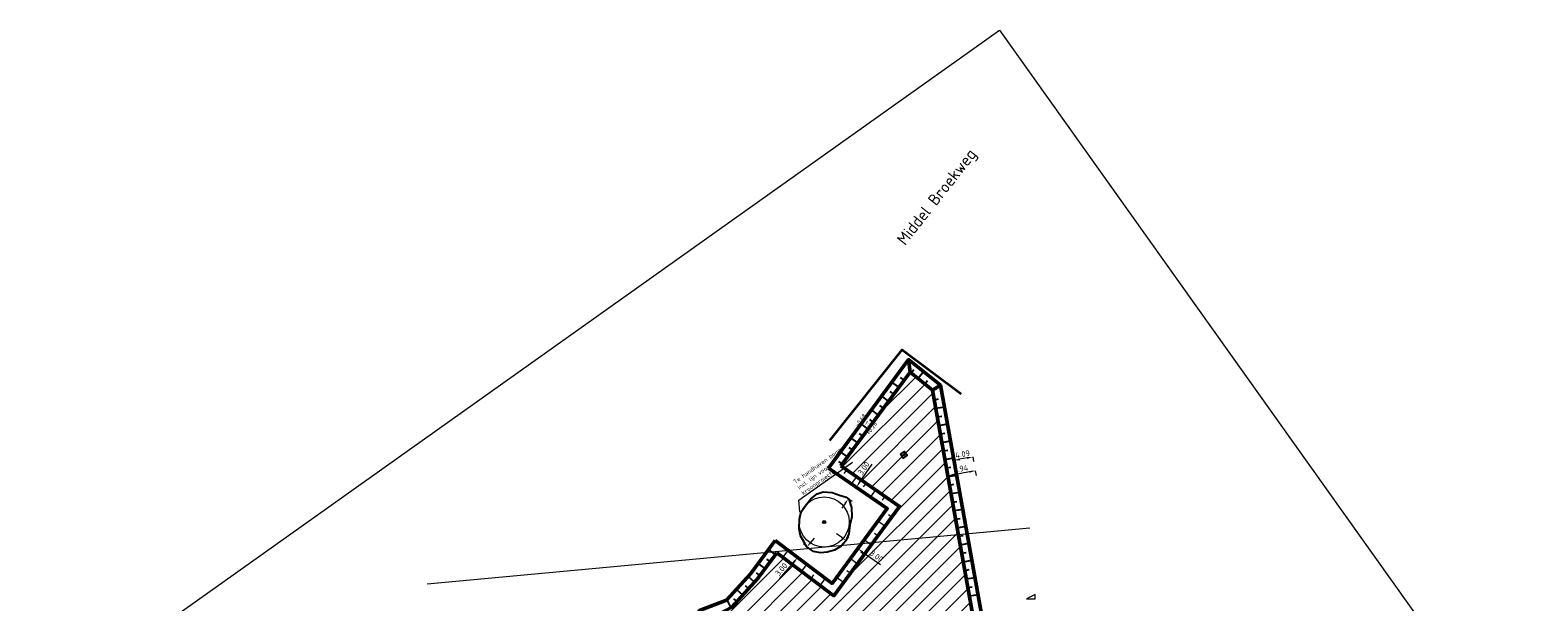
# Model space of a CAD drawing. Header units: metres. Extents: x 73551 to 77648, y 445066 to 446904.
# Tile 14 of 20: x 74944 to 75267, y 445539 to 445662. Entities that reach past the tile are written whole.
import ezdxf
from ezdxf import colors
from ezdxf.entities.mleader import LeaderData, LeaderLine
from ezdxf.math import Vec2, Vec3

# ---------------------------------------------------------------- set-up
doc = ezdxf.new("R2010")
doc.units = ezdxf.units.M
doc.header["$PDMODE"] = 35
doc.header["$PDSIZE"] = 3
for name, color, linetype, lineweight in [('B-WE-GR-BOOM-S', 90, 'Continuous', 18), ('B-WE-GW-TALUDARCERING_KORT-G', 90, 'Continuous', 18), ('B-WE-GW-TALUDARCERING_LANG-G', 90, 'Continuous', 18), ('N-WE-GW-OPHOGING-WERK-A-500', 92, 'Continuous', 18), ('N-WE-GW-TALUDARCERING-S', 90, 'Continuous', 25), ('N-WE-GW-TALUDARCERING_KORT-G', 90, 'Continuous', 25), ('N-WE-GW-TALUDARCERING_LANG-G', 90, 'Continuous', 25), ('N-WE-GW-VOORBELASTING-GD', 90, 'Continuous', 50), ('N-WE-GW-VOORBELASTING-M', 7, 'Continuous', 18), ('N-WE-GW-VOORBELASTING_ZAKBAAK-S', 90, 'Continuous', 25), ('N-WE-IE-TERREINAFSCHEIDING_KUNSTMATIG_HEKWERK-G', 20, 'IE-TERREINAFSCHEIDING_KUNSTMATIG-SO', 35), ('X-XX-AL-HOOGTELABEL-T18', 10, 'Continuous', 18), ('X-XX-AL-HOOGTELABEL-T50', 130, 'Continuous', 50)]:
    doc.layers.add(name, color=color, linetype=linetype, lineweight=lineweight)
doc.layers.add('Begroeid_Terreindeel', color=7, linetype='Continuous', true_color=0xb4e5bc)
doc.layers.add('X-XX-AL-HULPLIJN-G', color=211, linetype='Continuous', lineweight=18, plot=False)
doc.styles.add('NLCS-ISO', font='NLCS-ISO.ttf')
doc.styles.add('NLCS-ISO-M500-T18', font='NLCS-ISO.ttf', dxfattribs={"height": 0.9})
doc.styles.add('NLCS-ISO-M500-T25', font='NLCS-ISO.ttf', dxfattribs={"height": 1.25})
doc.styles.add('NLCS-ISO-M500-T50', font='NLCS-ISO.ttf', dxfattribs={"height": 2.5})
doc.linetypes.add('IE-TERREINAFSCHEIDING_KUNSTMATIG-SO', pattern='A,4,[82,NLCS.SHX,S=0.75,R=90,X=0,Y=0],4,-2', length=10)
doc.dimstyles.new('NLCS-M500-T25-PIJL_L3_H2', dxfattribs={"dimscale": 0.5, "dimtxt": 2.5, "dimasz": 2.5, "dimexe": 2, "dimexo": 2, "dimgap": 0.7, "dimtad": 1, "dimdec": 3, "dimzin": 0, "dimdsep": 46, "dimtxsty": 'NLCS-ISO-M500-T25', "dimcen": 0, "dimdle": 2, "dimclrd": 256, "dimclre": 256, "dimclrt": 256, "dimazin": 0, "dimtfac": 1, "dimtdec": 3, "dimtofl": 0, "dimtmove": 0, "dimatfit": 3, "dimfxl": 2, "dimfxlon": 1, "dimtfillclr": 256, "dimtolj": 1, "dimtzin": 0, "dimlwd": -1, "dimlwe": -1, "dimarcsym": 0})

# ---------------------------------------------------------------- blocks, each defined once
blk = doc.blocks.new('*U29')
at = {"layer": 'N-WE-GW-TALUDARCERING_KORT-G'}
for p, q in [((75133.14, 445588.01), (75133.72, 445588.74)), ((75136.04, 445585.68), (75136.62, 445586.41))]:
    blk.add_line(p, q, dxfattribs=at)
at = {"layer": 'N-WE-GW-TALUDARCERING_LANG-G'}
blk.add_line((75134.59, 445586.85), (75135.75, 445588.3), dxfattribs=at)
blk = doc.blocks.new('*D78')
at = {"layer": 'Defpoints', "color": 0, "transparency": 16777216}
for p in [(75146.2, 445570.71), (75142.18, 445569.99), (75142.31, 445569.25)]:
    blk.add_point(p, dxfattribs=at)
at = {"layer": 'N-WE-GW-VOORBELASTING-M', "transparency": 16777216}
for p, q in [((75142.31, 445569.25), (75142.49, 445568.26)), ((75145.1, 445569.75), (75143.54, 445569.47)), ((75146.33, 445569.97), (75146.51, 445568.98))]:
    blk.add_line(p, q, dxfattribs=at)
for points in [[(75143.5, 445569.67), (75143.58, 445569.26), (75142.31, 445569.25)], [(75145.07, 445569.95), (75145.14, 445569.54), (75146.33, 445569.97)]]:
    blk.add_solid(points, dxfattribs=at)
at = {"layer": 'N-WE-GW-VOORBELASTING-M', "transparency": 16777216, "insert": (75144.15, 445570.57), "char_height": 1.25, "attachment_point": 5, "rotation": 10.1324, "style": 'NLCS-ISO-M500-T25'}
blk.add_mtext('\\A1;4.09', dxfattribs=at)
blk = doc.blocks.new('*D79')
at = {"layer": 'Defpoints', "color": 0, "transparency": 16777216}
for p in [(75146.86, 445567), (75141.01, 445565.95), (75141.01, 445565.95)]:
    blk.add_point(p, dxfattribs=at)
at = {"layer": 'N-WE-GW-VOORBELASTING-M', "transparency": 16777216}
for p, q in [((75146.86, 445567), (75147.04, 445566.02)), ((75141.01, 445565.95), (75141.19, 445564.97)), ((75145.63, 445566.78), (75142.24, 445566.17))]:
    blk.add_line(p, q, dxfattribs=at)
for points in [[(75145.59, 445566.99), (75145.67, 445566.58), (75146.86, 445567)], [(75142.2, 445566.38), (75142.28, 445565.97), (75141.01, 445565.95)]]:
    blk.add_solid(points, dxfattribs=at)
at = {"layer": 'N-WE-GW-VOORBELASTING-M', "transparency": 16777216, "insert": (75143.76, 445567.44), "char_height": 1.25, "attachment_point": 5, "rotation": 10.1324, "style": 'NLCS-ISO-M500-T25'}
blk.add_mtext('\\A1;5.94', dxfattribs=at)
blk = doc.blocks.new('SGR-BOOM_01')
h = blk.add_hatch(color=256)
edge = h.paths.add_edge_path()
edge.add_arc((0, 0), 0.15, 0, 360)
for radius in [2.5, 0.15, 0.045]:
    blk.add_circle((0, 0), radius)
blk = doc.blocks.new('*D97')
at = {"layer": 'Defpoints', "color": 0, "transparency": 16777216}
for p in [(75110.76, 445550.66, -0.85), (75108.78, 445548.38, -0.92), (75108.78, 445548.38)]:
    blk.add_point(p, dxfattribs=at)
at = {"layer": 'N-WE-GW-VOORBELASTING-M', "transparency": 16777216}
for p, q in [((75110.58, 445550.82), (75110.01, 445551.32)), ((75111.58, 445551.61), (75112.4, 445552.55)), ((75107.96, 445547.44), (75104.88, 445543.89)), ((75108.58, 445548.55), (75108.03, 445549.04))]:
    blk.add_line(p, q, dxfattribs=at)
for points in [[(75111.42, 445551.74), (75111.74, 445551.47), (75110.76, 445550.66)], [(75107.8, 445547.57), (75108.12, 445547.3), (75108.78, 445548.38)]]:
    blk.add_solid(points, dxfattribs=at)
at = {"layer": 'N-WE-GW-VOORBELASTING-M', "transparency": 16777216, "insert": (75105.27, 445545.83), "char_height": 1.25, "attachment_point": 5, "rotation": 49.0273, "style": 'NLCS-ISO-M500-T25'}
blk.add_mtext('\\A1;3.00', dxfattribs=at)
blk = doc.blocks.new('*D98')
at = {"layer": 'Defpoints', "color": 0, "transparency": 16777216}
for p in [(75119.13, 445551.95, -0.99), (75121.61, 445550.21, -0.92), (75121.67, 445550.29)]:
    blk.add_point(p, dxfattribs=at)
at = {"layer": 'N-WE-GW-VOORBELASTING-M', "transparency": 16777216}
for p, q in [((75118.16, 445552.74), (75117.14, 445553.46)), ((75119.34, 445552.24), (75119.76, 445552.85)), ((75121.8, 445550.48), (75122.24, 445551.11)), ((75122.69, 445549.57), (75126.54, 445546.88))]:
    blk.add_line(p, q, dxfattribs=at)
for points in [[(75118.28, 445552.92), (75118.04, 445552.57), (75119.19, 445552.03)], [(75122.81, 445549.74), (75122.57, 445549.4), (75121.67, 445550.29)]]:
    blk.add_solid(points, dxfattribs=at)
at = {"layer": 'N-WE-GW-VOORBELASTING-M', "transparency": 16777216, "insert": (75125.69, 445548.67), "char_height": 1.25, "attachment_point": 5, "rotation": 324.9901, "style": 'NLCS-ISO-M500-T25'}
blk.add_mtext('\\A1;3.00', dxfattribs=at)
blk = doc.blocks.new('*D99')
at = {"layer": 'Defpoints', "color": 0, "transparency": 16777216}
for p in [(75121.16, 445563.62, -0.92), (75119.46, 445561.15, -0.99), (75121.35, 445563.49)]:
    blk.add_point(p, dxfattribs=at)
at = {"layer": 'N-WE-GW-VOORBELASTING-M', "transparency": 16777216}
for p, q in [((75122.06, 445564.52), (75124.73, 445568.39)), ((75119.83, 445560.89), (75120.47, 445560.45)), ((75121.51, 445563.37), (75122.18, 445562.92)), ((75118.94, 445559.99), (75118.23, 445558.96))]:
    blk.add_line(p, q, dxfattribs=at)
for points in [[(75121.89, 445564.63), (75122.23, 445564.4), (75121.35, 445563.49)], [(75118.77, 445560.1), (75119.11, 445559.87), (75119.65, 445561.02)]]:
    blk.add_solid(points, dxfattribs=at)
at = {"layer": 'N-WE-GW-VOORBELASTING-M', "transparency": 16777216, "insert": (75122.95, 445567.52), "char_height": 1.25, "attachment_point": 5, "rotation": 55.4466, "style": 'NLCS-ISO-M500-T25'}
blk.add_mtext('\\A1;3.00', dxfattribs=at)
blk = doc.blocks.new('SGW-ZAKBAAK')
at = {"color": 0, "linetype": 'ByBlock', "lineweight": -2, "flags": 128}
blk.add_lwpolyline([(-0.25, 0.25), (0.25, 0.25), (0.25, -0.25), (-0.25, -0.25)], close=True, dxfattribs=at)
at = {"color": 0, "linetype": 'ByBlock', "lineweight": -2}
blk.add_circle((0, 0), 0.05, dxfattribs=at)
at = {"color": 0, "linetype": 'ByBlock', "lineweight": -2, "style": 'NLCS-ISO'}
blk.add_attdef('NUMMER', (0.4, -0.4), '', height=0.5, dxfattribs=at)

msp = doc.modelspace()

# ---------------------------------------------------------------- hatches: boundary and pattern name
at = {"layer": 'N-WE-GW-OPHOGING-WERK-A-500'}
h = msp.add_hatch(dxfattribs=at)
h.set_pattern_fill('AGW-WERK_AANVULLEN-SOD', color=256, scale=0.5, pattern_type=2)
h.set_pattern_definition([(45, (830.9455, -452.6862), (-1.767766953, 1.767766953), [])])
h.paths.add_polyline_path([(75169.304, 445405.28), (75168.514, 445410.378), (75157.446, 445473.985), (75137.724, 445584.337), (75132.899, 445588.204), (75118.034, 445568.029), (75130.64, 445559.348), (75116.551, 445540.193), (75104.305, 445549.426), (75100.201, 445543.844), (75094.758, 445537.768), (75092.263, 445536.466), (75095.737, 445498.888), (75105.669, 445495.968), (75104.911, 445493.063), (75136.186, 445484.972), (75129.218, 445458.273), (75118.996, 445419.11), (75102.651, 445423.381), (75104.873, 445400.042), (75116.731, 445397.023), (75159.846, 445403.733)])

# ---------------------------------------------------------------- linework, layer by layer
at = {"layer": 'B-WE-GW-TALUDARCERING_KORT-G'}
for p, q in [((75118.775, 445566.39, -0.881), (75119.327, 445567.139, -0.916)), ((75122.891, 445563.556, -0.881), (75123.443, 445564.304, -0.916)), ((75127.007, 445560.721, -0.881), (75127.559, 445561.47, -0.916)), ((75128.238, 445557.652, -0.881), (75128.987, 445557.1, -0.916)), ((75125.272, 445553.627, -0.881), (75126.02, 445553.076, -0.916)), ((75108.179, 445547.67, -0.881), (75107.627, 445546.921, -0.916)), ((75122.305, 445549.603, -0.881), (75123.054, 445549.051, -0.916)), ((75112.155, 445544.638, -0.881), (75111.603, 445543.89, -0.916)), ((75119.338, 445545.578, -0.881), (75120.087, 445545.026, -0.916))]:
    msp.add_line(p, q, dxfattribs=at)
at = {"layer": 'B-WE-GW-TALUDARCERING_LANG-G'}
for p, q in [((75121.385, 445565.721, -0.916), (75120.281, 445564.224, -0.845)), ((75125.501, 445562.887, -0.916), (75124.397, 445561.39, -0.845)), ((75127.504, 445555.088, -0.916), (75126.006, 445556.192, -0.845)), ((75124.537, 445551.063, -0.916), (75123.04, 445552.167, -0.845)), ((75105.631, 445548.426, -0.916), (75106.735, 445549.924, -0.845)), ((75121.57, 445547.038, -0.916), (75120.073, 445548.142, -0.845)), ((75109.623, 445545.416, -0.916), (75110.727, 445546.914, -0.845)), ((75113.615, 445542.406, -0.916), (75114.719, 445543.904, -0.845)), ((75118.604, 445543.014, -0.916), (75117.106, 445544.117, -0.845))]:
    msp.add_line(p, q, dxfattribs=at)
at = {"layer": 'Begroeid_Terreindeel', "color": 9, "true_color": 0xb4e5bc, "elevation": -0.988, "flags": 128}
msp.add_lwpolyline([(75119.157, 445561.352), (75119.757, 445560.945)], dxfattribs=at)
at = {"layer": 'Begroeid_Terreindeel', "color": 9, "true_color": 0xb4e5bc}
msp.add_polyline3d([(75119.757, 445560.945, -1.049), (75120.343, 445559.103, -1.113), (75120.366, 445557.151, -1.111), (75119.997, 445555.325, -1.068), (75119.727, 445553.476, -1.024), (75119.133, 445551.948, -1), (75118.146, 445550.828, -0.968), (75116.716, 445549.983, -0.946), (75115.133, 445549.519, -0.961), (75113.666, 445549.428, -0.932), (75112.167, 445549.707, -0.905), (75110.762, 445550.662, -0.846), (75110.186, 445551.717, -0.953), (75109.414, 445553.039, -0.88), (75109.091, 445554.57, -0.905), (75109.178, 445556.604, -0.89), (75109.563, 445558.167, -0.905), (75110.622, 445559.66, -0.958), (75111.588, 445560.951, -0.935), (75112.999, 445562.05, -0.937), (75114.27, 445562.488, -0.918), (75116.216, 445562.354, -0.951), (75117.773, 445561.762, -0.918), (75119.157, 445561.352, -0.988)], dxfattribs=at)
at = {"layer": 'N-WE-GW-TALUDARCERING_KORT-G'}
for p, q in [((75131.601, 445586.443), (75130.852, 445586.995)), ((75129.393, 445583.449), (75128.645, 445584.001)), ((75127.186, 445580.454), (75126.437, 445581.006)), ((75138.098, 445582.249), (75139.013, 445582.413)), ((75124.979, 445577.46), (75124.23, 445578.012)), ((75138.752, 445578.587), (75139.668, 445578.751)), ((75122.772, 445574.465), (75122.023, 445575.017)), ((75139.406, 445574.925), (75140.322, 445575.089)), ((75120.564, 445571.471), (75119.816, 445572.023)), ((75140.061, 445571.263), (75140.976, 445571.427)), ((75118.357, 445568.477), (75117.609, 445569.028)), ((75140.715, 445567.601), (75141.631, 445567.765)), ((75141.37, 445563.939), (75142.285, 445564.103)), ((75142.024, 445560.277), (75142.94, 445560.441)), ((75142.679, 445556.615), (75143.594, 445556.779)), ((75143.333, 445552.953), (75144.249, 445553.117)), ((75102.907, 445547.515), (75102.158, 445548.067)), ((75143.987, 445549.291), (75144.903, 445549.455)), ((75100.7, 445544.521), (75099.951, 445545.073)), ((75144.642, 445545.629), (75145.557, 445545.793)), ((75098.282, 445541.698), (75097.59, 445542.319)), ((75145.296, 445541.967), (75146.212, 445542.131)), ((75095.798, 445538.928), (75095.106, 445539.549))]:
    msp.add_line(p, q, dxfattribs=at)
at = {"layer": 'N-WE-GW-TALUDARCERING_LANG-G'}
for p, q in [((75128.29, 445581.951), (75126.792, 445583.055)), ((75130.497, 445584.946), (75129, 445586.05)), ((75126.082, 445578.957), (75124.585, 445580.061)), ((75138.425, 445580.418), (75140.256, 445580.745)), ((75123.875, 445575.963), (75122.378, 445577.066)), ((75139.079, 445576.756), (75140.91, 445577.083)), ((75121.668, 445572.968), (75120.171, 445574.072)), ((75139.734, 445573.094), (75141.565, 445573.422)), ((75119.461, 445569.974), (75117.964, 445571.077)), ((75140.388, 445569.432), (75142.219, 445569.76)), ((75141.043, 445565.77), (75142.874, 445566.098)), ((75141.697, 445562.108), (75143.528, 445562.436)), ((75142.351, 445558.446), (75144.182, 445558.774)), ((75143.006, 445554.784), (75144.837, 445555.112)), ((75143.66, 445551.122), (75145.491, 445551.45)), ((75104.01, 445549.013), (75102.513, 445550.116)), ((75144.315, 445547.46), (75146.146, 445547.788)), ((75099.524, 445543.083), (75098.139, 445544.324)), ((75101.803, 445546.018), (75100.306, 445547.122)), ((75097.04, 445540.313), (75095.655, 445541.555)), ((75144.969, 445543.798), (75146.8, 445544.126)), ((75094.508, 445537.606), (75093.643, 445539.311)), ((75145.624, 445540.136), (75147.455, 445540.464))]:
    msp.add_line(p, q, dxfattribs=at)
at = {"layer": 'N-WE-GW-VOORBELASTING-GD', "flags": 128}
for points in [[(75115.393, 445567.59), (75132.55, 445590.867), (75139.433, 445585.352), (75159.705, 445471.917), (75170.666, 445408.864), (75171.502, 445403.797), (75161.992, 445402.252), (75116.477, 445395.169), (75045.264, 445413.327)], [(75132.899, 445588.204), (75132.55, 445590.867)], [(75118.03, 445568.032), (75132.899, 445588.204), (75137.724, 445584.337), (75157.873, 445471.593), (75168.515, 445410.378), (75169.361, 445405.29), (75159.845, 445403.732), (75116.731, 445397.023), (75104.873, 445400.042)], [(75137.724, 445584.337), (75139.433, 445585.352)], [(75045.264, 445413.327), (75040.496, 445415.808), (75019.98, 445422.048), (75027.976, 445446.604), (75033.12, 445461.688), (75038.482, 445479.32), (75044.338, 445496.839), (75087.285, 445536.024), (75087.773, 445537.032), (75093.548, 445539.205), (75098.728, 445544.981), (75103.93, 445552.039)], [(75092.263, 445536.466), (75094.7, 445537.704), (75100.173, 445543.806), (75104.305, 445549.426)]]:
    msp.add_lwpolyline(points, dxfattribs=at)
at = {"layer": 'N-WE-GW-VOORBELASTING-GD', "elevation": -0.916, "flags": 128}
for points in [[(75103.93, 445552.039), (75116.168, 445542.811), (75128.005, 445558.904), (75115.393, 445567.59)], [(75104.305, 445549.426), (75116.551, 445540.193), (75130.64, 445559.348), (75118.03, 445568.032)]]:
    msp.add_lwpolyline(points, dxfattribs=at)
at = {"layer": 'N-WE-IE-TERREINAFSCHEIDING_KUNSTMATIG_HEKWERK-G', "flags": 128}
msp.add_lwpolyline([(75143.862, 445583.428), (75131.115, 445592.979), (75115.62, 445573.47)], dxfattribs=at)
at = {"layer": 'X-XX-AL-HULPLIJN-G'}
msp.add_lwpolyline([(75383.713, 445335.926), (75004.225, 445065.942), (74772.537, 445391.601), (75152.025, 445661.585)], close=True, dxfattribs=at)
at = {"layer": 'X-XX-AL-HULPLIJN-G', "flags": 128}
msp.add_lwpolyline([(75029.368, 445542.723), (75158.571, 445554.76)], dxfattribs=at)
msp.add_lwpolyline([(75159.725, 445539.489), (75159.725, 445540.449), (75157.875, 445539.489)], close=True, dxfattribs=at)

# ---------------------------------------------------------------- block references
at = {"layer": 'B-WE-GR-BOOM-S', "xscale": 2.153432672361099, "yscale": 2.153432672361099, "zscale": 2.153432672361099}
msp.add_blockref('SGR-BOOM_01', (75114.466, 445556.004), dxfattribs=at)
at = {"layer": 'N-WE-GW-TALUDARCERING-S'}
msp.add_blockref('*U29', (0, 0), dxfattribs=at)
at = {"layer": 'N-WE-GW-VOORBELASTING_ZAKBAAK-S', "xscale": 2, "yscale": 2, "zscale": 2, "rotation": 35.42973199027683}
msp.add_blockref('SGW-ZAKBAAK', (75131.549, 445570.44), dxfattribs=at)

# ---------------------------------------------------------------- texts
at = {"layer": 'X-XX-AL-HOOGTELABEL-T18', "char_height": 0.9, "attachment_point": 1, "style": 'NLCS-ISO-M500-T18'}
for s, width, insert, rotation in [('-0.68', 2.58585, (75120.957, 445576.9), 52.90522), ('1:2', 4.39214, (75123.574, 445577.821), 324.6429), ('+0.28', 2.58585, (75123.368, 445575.153), 52.90522)]:
    msp.add_mtext_dynamic_manual_height_columns(s, width=width, gutter_width=4.5, heights=[0], dxfattribs=dict(at, insert=insert, rotation=rotation))
at = {"layer": 'X-XX-AL-HOOGTELABEL-T50', "insert": (75129.836, 445616.771), "char_height": 2.5, "attachment_point": 1, "rotation": 51.81806, "style": 'NLCS-ISO-M500-T50'}
msp.add_mtext_dynamic_manual_height_columns('Middel Broekweg', width=47.11477, gutter_width=6.25, heights=[0], dxfattribs=at)

# ---------------------------------------------------------------- dimensions: what is measured, and where the dimension line sits
at = {"layer": 'N-WE-GW-VOORBELASTING-M'}
for p1, p2, distance, picture, middle in [((75146.202, 445570.709), (75142.178, 445569.99), 0.755, '*D78', (75144.151, 445570.566)), ((75119.457, 445561.148, -0.988), (75121.158, 445563.619, -0.916), -0.235, '*D99', (75122.945, 445567.519)), ((75146.86, 445567), (75141.01, 445565.955), 0, '*D79', (75143.763, 445567.437))]:
    dim = msp.add_aligned_dim(p1=p1, p2=p2, distance=distance, dimstyle='NLCS-M500-T25-PIJL_L3_H2', override={"dimdec": 2}, dxfattribs=at)
    dim.commit()
    dim.dimension.update_dxf_attribs({"geometry": picture, "text_midpoint": middle})
for p1, p2, distance, picture, middle in [((75110.762, 445550.662, -0.846), (75108.781, 445548.381, -0.916), 0, '*D97', (75105.274, 445545.83)), ((75119.133, 445551.948, -0.988), (75121.612, 445550.212, -0.916), 0.096, '*D98', (75125.687, 445548.666))]:
    dim = msp.add_aligned_dim(p1=p1, p2=p2, distance=distance, text='3.00', dimstyle='NLCS-M500-T25-PIJL_L3_H2', override={"dimdec": 2}, dxfattribs=at)
    dim.commit()
    dim.dimension.update_dxf_attribs({"geometry": picture, "text_midpoint": middle})

# ---------------------------------------------------------------- leaders
at = {"layer": 'X-XX-AL-HOOGTELABEL-T18'}
ml = msp.add_multileader_mtext('Standard', dxfattribs=at)
ml.set_content('Te handhaven boom\\Pincl. lijn voor kroonprojectie', color=256, style='NLCS-ISO-M500-T18')
ml.set_leader_properties(color=256, linetype='ByLayer', lineweight=-1)
ml.build(insert=Vec2(0, 0))
ml.multileader.update_dxf_attribs({"text_left_attachment_type": 5, "text_right_attachment_type": 5, "dogleg_length": 0.9, "arrow_head_size": 0.9})
ctx = ml.context
ctx.base_point, ctx.char_height, ctx.arrow_head_size, ctx.landing_gap_size, ctx.plane_origin, ctx.plane_x_axis, ctx.plane_y_axis = Vec3(75109.791, 445561.248, -0.897), 0.9, 0.9, 0.45, Vec3(75109.37, 445557.386, -0.897), Vec3(0.8155469, 0.578691), Vec3(-0.578691, 0.8155469)
ctx.left_attachment, ctx.right_attachment = 5, 5
notes = []
notes.append((ctx, [(0, (1, 1, 0), (75109.057, 445560.727, -0.897), (0.8155469, 0.578691), 0.9, [(0, [(75109.37, 445557.386, -0.897)], 0, [])])]))
ctx.mtext.insert, ctx.mtext.text_direction, ctx.mtext.rotation, ctx.mtext.width, ctx.mtext.flow_direction = Vec3(75107.745, 445564.909, -0.897), Vec3(0.8155469, 0.578691), 0.6171228, 12.6, 5
for ctx, leaders in notes:
    for number, flags, end, landing, length, lines in leaders:
        leader = LeaderData()
        leader.index, (leader.has_last_leader_line, leader.has_dogleg_vector, leader.attachment_direction) = number, flags
        leader.last_leader_point, leader.dogleg_vector, leader.dogleg_length = Vec3(end), Vec3(landing), length
        for number, points, colour, breaks in lines:
            line = LeaderLine()
            line.index, line.vertices, line.color, line.breaks = number, Vec3.list(points), colors.encode_raw_color(colour), breaks
            leader.lines.append(line)
        ctx.leaders.append(leader)

doc.saveas('drawing.dxf')
